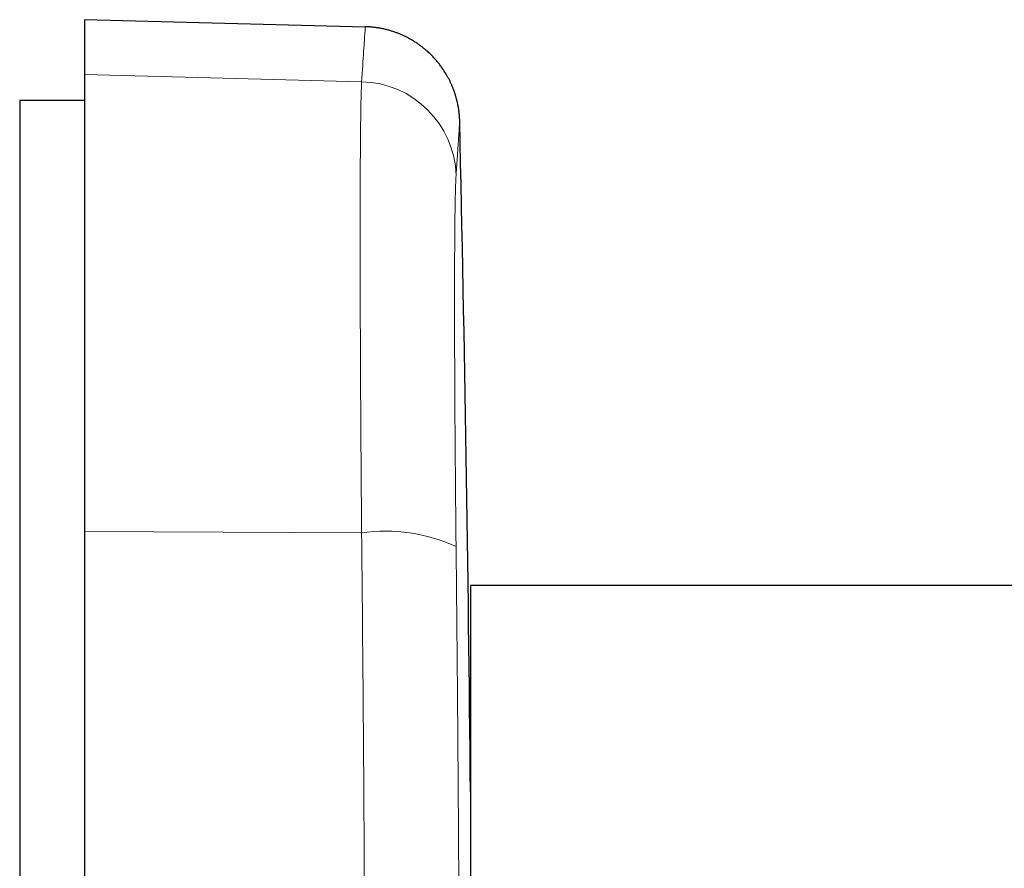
# Model space of a CAD drawing. Header units: millimetres. Extents: x 8 to 495, y 12 to 283.
# Tile 20 of 22: x 399 to 430, y 257 to 283. Entities that reach past the tile are written whole.
import ezdxf

# ---------------------------------------------------------------- set-up
doc = ezdxf.new("R2010")
doc.units = ezdxf.units.MM

msp = doc.modelspace()

# ---------------------------------------------------------------- linework, layer by layer
at = {"color": 7, "linetype": 'Continuous', "lineweight": 30}
for p, q in [((410.068, 283.272), (401.382, 283.5)), ((401.382, 283.5), (401.382, 281.801)), ((401.382, 281.801), (401.382, 267.665)), ((401.382, 281), (399.382, 281)), ((399.382, 281), (399.382, 211)), ((401.382, 267.665), (401.382, 224.335)), ((453.021, 266), (413.321, 266)), ((413.321, 266), (413.321, 226))]:
    msp.add_line(p, q, dxfattribs=at)
at = {"color": 8, "linetype": 'Continuous', "lineweight": 0}
for p, q in [((409.956, 281.579), (401.382, 281.801)), ((409.956, 267.63), (401.382, 267.665))]:
    msp.add_line(p, q, dxfattribs=at)
for centre, radius, start, end in [((409.89, 278.593), 2.988, 1.724, 88.7389), ((410.686, 262.401), 5.279, 65.4887, 97.9511)]:
    msp.add_arc(centre, radius, start, end, dxfattribs=at)
at = {"color": 7, "linetype": 'Continuous', "lineweight": 30}
msp.add_arc((-1086.618, 246), 1500, 0.519662, 1.31221, dxfattribs=at)
at = {"color": 8, "linetype": 'Continuous', "lineweight": 0}
for points, knots in [([(409.956, 281.579), (409.978, 281.918), (410.023, 282.594), (410.061, 283.159), (410.066, 283.235), (410.068, 283.272)], [0, 0, 0, 0, 0.333343, 0.666674, 1, 1, 1, 1]), ([(409.956, 267.63), (409.953, 267.976), (409.947, 268.668), (409.939, 269.69), (409.932, 270.694), (409.926, 271.675), (409.921, 272.63), (409.917, 273.555), (409.914, 274.446), (409.912, 275.299), (409.91, 276.113), (409.91, 276.882), (409.91, 277.604), (409.912, 278.276), (409.914, 278.897), (409.917, 279.462), (409.921, 279.97), (409.926, 280.418), (409.932, 280.807), (409.939, 281.131), (409.947, 281.396), (409.953, 281.518), (409.956, 281.579)], [0, 0, 0, 0, 0.049999, 0.099998, 0.149998, 0.199998, 0.249998, 0.299998, 0.349998, 0.399999, 0.449999, 0.5, 0.550001, 0.600001, 0.650002, 0.700002, 0.750002, 0.800002, 0.850002, 0.900002, 0.950001, 1, 1, 1, 1]), ([(412.989, 280.351), (412.989, 280.35), (412.989, 280.35), (412.987, 280.33), (412.985, 280.293), (412.981, 280.241), (412.977, 280.172), (412.971, 280.086), (412.964, 279.984), (412.956, 279.865), (412.947, 279.734), (412.938, 279.593), (412.928, 279.441), (412.916, 279.275), (412.904, 279.094), (412.891, 278.898), (412.881, 278.754), (412.876, 278.683)], [0, 0, 0, 0, 0.049452, 0.119388, 0.189176, 0.258982, 0.328968, 0.399294, 0.470116, 0.540204, 0.609684, 0.673635, 0.737922, 0.802628, 0.867828, 0.933596, 1, 1, 1, 1]), ([(412.876, 278.683), (412.875, 278.668), (412.873, 278.639), (412.871, 278.588), (412.868, 278.532), (412.865, 278.471), (412.863, 278.406), (412.86, 278.335), (412.858, 278.26), (412.856, 278.18), (412.854, 278.094), (412.852, 278.002), (412.85, 277.905), (412.848, 277.803), (412.846, 277.695), (412.844, 277.583), (412.842, 277.465), (412.841, 277.343), (412.839, 277.215), (412.838, 277.084), (412.837, 276.948), (412.836, 276.807), (412.834, 276.663), (412.833, 276.516), (412.833, 276.365), (412.832, 276.21), (412.831, 276.05), (412.83, 275.885), (412.83, 275.715), (412.829, 275.54), (412.829, 275.362), (412.829, 275.18), (412.829, 274.994), (412.829, 274.804), (412.829, 274.61), (412.829, 274.413), (412.829, 274.212), (412.829, 274.008), (412.83, 273.801), (412.83, 273.592), (412.831, 273.382), (412.832, 273.168), (412.833, 272.949), (412.833, 272.726), (412.834, 272.499), (412.836, 272.268), (412.837, 272.034), (412.838, 271.797), (412.839, 271.558), (412.841, 271.316), (412.842, 271.072), (412.844, 270.825), (412.846, 270.576), (412.848, 270.326), (412.85, 270.075), (412.852, 269.823), (412.854, 269.572), (412.856, 269.319), (412.858, 269.062), (412.86, 268.802), (412.863, 268.539), (412.865, 268.275), (412.868, 268.009), (412.871, 267.742), (412.873, 267.474), (412.875, 267.294), (412.876, 267.205)], [0, 0, 0, 0, 0.015685, 0.031367, 0.047047, 0.062729, 0.078413, 0.093822, 0.109236, 0.124658, 0.14009, 0.155848, 0.171618, 0.187404, 0.203206, 0.219026, 0.234865, 0.250726, 0.266533, 0.282317, 0.298078, 0.313817, 0.329537, 0.344958, 0.360362, 0.375751, 0.391125, 0.4068, 0.422462, 0.438114, 0.453756, 0.46939, 0.485018, 0.50064, 0.516245, 0.531848, 0.547451, 0.563053, 0.578658, 0.593987, 0.609319, 0.624658, 0.640002, 0.655669, 0.671344, 0.687031, 0.70273, 0.718442, 0.73417, 0.749913, 0.765638, 0.78135, 0.797051, 0.812742, 0.828425, 0.843822, 0.859214, 0.874603, 0.889991, 0.905692, 0.921396, 0.937103, 0.952815, 0.968534, 0.984261, 1, 1, 1, 1]), ([(409.956, 224.37), (409.973, 226.161), (410.008, 229.743), (410.042, 235.15), (410.063, 240.57), (410.07, 246), (410.063, 251.43), (410.042, 256.85), (410.008, 262.257), (409.973, 265.839), (409.956, 267.63)], [0, 0, 0, 0, 0.125004, 0.250005, 0.375003, 0.5, 0.624997, 0.749995, 0.874996, 1, 1, 1, 1]), ([(412.876, 267.205), (412.881, 266.782), (412.889, 265.94), (412.902, 264.681), (412.913, 263.43), (412.924, 262.187), (412.933, 260.95), (412.941, 259.886), (412.947, 258.993), (412.951, 258.27), (412.956, 257.549), (412.96, 256.823), (412.963, 256.092), (412.967, 255.355), (412.97, 254.619), (412.974, 253.631), (412.979, 252.394), (412.983, 250.906), (412.986, 249.42), (412.988, 247.932), (412.989, 246.441), (412.989, 244.949), (412.987, 243.459), (412.985, 241.972), (412.981, 240.486), (412.977, 238.996), (412.971, 237.5), (412.964, 236.004), (412.956, 234.516), (412.947, 233.077), (412.938, 231.681), (412.928, 230.32), (412.916, 228.952), (412.904, 227.575), (412.891, 226.188), (412.881, 225.261), (412.876, 224.795)], [0, 0, 0, 0, 0.030131, 0.059998, 0.089626, 0.119042, 0.148275, 0.177353, 0.194429, 0.211468, 0.228479, 0.245466, 0.262775, 0.280171, 0.297497, 0.314762, 0.349846, 0.384792, 0.419682, 0.454596, 0.48962, 0.524727, 0.559695, 0.594589, 0.629492, 0.664485, 0.699648, 0.735058, 0.770102, 0.804842, 0.836818, 0.868961, 0.901314, 0.933914, 0.966798, 1, 1, 1, 1])]:
    msp.add_open_spline(points, degree=3, knots=knots, dxfattribs=at)
at = {"color": 7, "linetype": 'Continuous', "lineweight": 30}
msp.add_open_spline([(412.99, 280.351), (412.988, 280.391), (412.986, 280.469), (412.976, 280.586), (412.962, 280.7), (412.944, 280.811), (412.923, 280.919), (412.898, 281.024), (412.87, 281.125), (412.84, 281.222), (412.808, 281.316), (412.773, 281.405), (412.737, 281.49), (412.699, 281.573), (412.659, 281.655), (412.616, 281.735), (412.573, 281.809), (412.531, 281.879), (412.49, 281.943), (412.45, 282), (412.413, 282.052), (412.378, 282.099), (412.344, 282.143), (412.308, 282.188), (412.27, 282.233), (412.23, 282.279), (412.188, 282.326), (412.142, 282.374), (412.092, 282.425), (412.038, 282.476), (411.98, 282.529), (411.915, 282.584), (411.844, 282.642), (411.765, 282.702), (411.681, 282.762), (411.591, 282.821), (411.502, 282.875), (411.414, 282.924), (411.329, 282.968), (411.24, 283.011), (411.148, 283.051), (411.052, 283.089), (410.953, 283.125), (410.851, 283.157), (410.746, 283.187), (410.638, 283.213), (410.528, 283.235), (410.416, 283.253), (410.301, 283.267), (410.186, 283.277), (410.108, 283.28), (410.069, 283.282)], degree=3, knots=[0, 0, 0, 0, 0.026038, 0.05167, 0.076851, 0.101536, 0.125685, 0.149257, 0.172216, 0.194527, 0.21616, 0.237083, 0.257272, 0.276702, 0.297535, 0.317362, 0.336161, 0.353911, 0.370594, 0.386198, 0.399911, 0.412644, 0.424467, 0.436773, 0.450099, 0.463097, 0.476937, 0.491615, 0.50713, 0.523477, 0.540649, 0.55864, 0.579364, 0.601052, 0.623685, 0.647242, 0.671696, 0.692184, 0.713227, 0.734804, 0.756894, 0.779473, 0.802516, 0.825996, 0.849885, 0.874152, 0.898765, 0.923691, 0.948896, 0.974345, 1, 1, 1, 1], dxfattribs=at)

doc.saveas('drawing.dxf')
